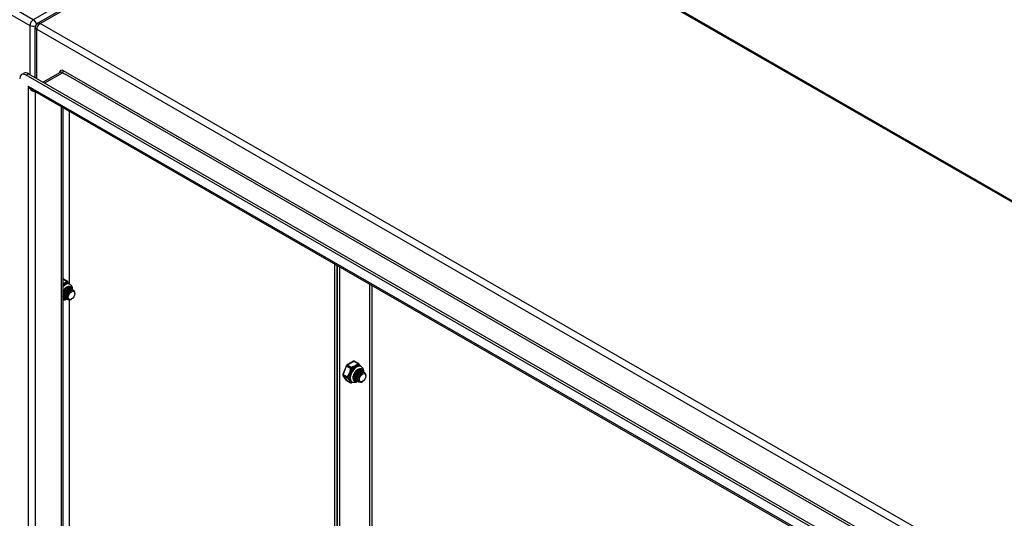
# Model space of a CAD drawing. Header units: inches. Extents: x 19 to 488, y 53 to 228.
# Tile 116 of 118: x 447 to 467, y 192 to 202. Entities that reach past the tile are written whole.
import ezdxf

# ---------------------------------------------------------------- set-up
doc = ezdxf.new("R2010")
doc.units = ezdxf.units.IN
doc.header["$MEASUREMENT"] = 0
doc.layers.add('Visible Edges(ANSI)', color=7, linetype='Continuous', lineweight=25)
doc.layers.add('Visible Tangent Edges(ANSI)', color=7, linetype='Continuous', lineweight=25)

msp = doc.modelspace()

# ---------------------------------------------------------------- linework, layer by layer
at = {"layer": 'Visible Edges(ANSI)'}
for p, q in [((453.863, 206.331), (446.932, 202.34)), ((453.962, 206.331), (487.763, 186.866)), ((446.882, 201.202), (446.882, 202.254)), ((446.596, 201.264), (446.644, 201.292)), ((479.633, 182.286), (446.694, 201.255)), ((446.743, 201.282), (479.681, 182.314)), ((447.404, 201.309), (447.05, 201.105)), ((479.547, 182.094), (446.821, 200.939)), ((447.461, 200.571), (447.461, 180.638)), ((447.596, 196.884), (447.596, 200.493)), ((453.157, 184.975), (453.157, 197.291)), ((453.205, 197.263), (453.205, 184.948)), ((453.205, 184.948), (453.205, 197.263)), ((453.253, 197.235), (453.253, 184.92)), ((447.47, 196.981), (447.554, 196.933)), ((447.576, 196.806), (447.579, 196.804)), ((447.594, 196.877), (447.608, 196.869)), ((447.474, 196.641), (447.474, 196.656)), ((447.474, 196.597), (447.477, 196.595)), ((447.502, 196.625), (447.502, 196.64)), ((447.53, 196.609), (447.53, 196.624)), ((447.541, 196.777), (447.553, 196.785)), ((447.557, 196.6), (447.557, 196.607)), ((447.569, 196.761), (447.581, 196.769)), ((447.596, 196.745), (447.609, 196.753)), ((447.604, 196.79), (447.606, 196.788)), ((447.624, 196.729), (447.634, 196.735)), ((447.631, 196.774), (447.634, 196.772)), ((447.659, 196.758), (447.662, 196.756)), ((447.709, 196.674), (447.709, 196.69)), ((447.467, 196.58), (447.461, 196.585)), ((447.502, 196.581), (447.504, 196.579)), ((447.53, 196.565), (447.532, 196.563)), ((447.557, 196.549), (447.56, 196.547)), ((447.596, 191.646), (447.596, 196.542)), ((447.641, 196.556), (447.637, 196.553)), ((453.399, 195.164), (453.327, 194.979)), ((453.55, 195.256), (453.407, 195.173)), ((453.57, 195.256), (453.654, 195.208)), ((453.693, 195.152), (453.707, 195.144)), ((453.329, 194.961), (453.401, 194.859)), ((453.546, 194.932), (453.545, 194.943)), ((453.64, 195.052), (453.653, 195.06)), ((453.668, 195.036), (453.681, 195.044)), ((453.675, 195.081), (453.678, 195.079)), ((453.696, 195.02), (453.708, 195.027)), ((453.703, 195.065), (453.706, 195.063)), ((453.724, 195.004), (453.733, 195.01)), ((453.731, 195.049), (453.734, 195.047)), ((453.759, 195.033), (453.762, 195.031)), ((453.809, 194.949), (453.809, 194.965)), ((453.407, 194.853), (453.491, 194.805)), ((453.507, 194.828), (453.52, 194.82)), ((453.545, 194.888), (453.548, 194.886)), ((453.573, 194.916), (453.573, 194.93)), ((453.573, 194.872), (453.576, 194.87)), ((453.601, 194.9), (453.601, 194.914)), ((453.601, 194.855), (453.604, 194.854)), ((453.629, 194.884), (453.629, 194.898)), ((453.629, 194.839), (453.632, 194.838)), ((453.657, 194.875), (453.657, 194.882)), ((453.657, 194.823), (453.66, 194.822)), ((453.741, 194.831), (453.737, 194.828))]:
    msp.add_line(p, q, dxfattribs=at)
at = {"layer": 'Visible Edges(ANSI)', "flags": 128}
for points in [[(447.461, 196.712), (447.467, 196.726), (447.475, 196.739), (447.483, 196.751), (447.492, 196.763), (447.502, 196.774), (447.511, 196.784), (447.522, 196.793), (447.532, 196.8), (447.542, 196.806), (447.552, 196.811), (447.562, 196.815), (447.571, 196.817), (447.579, 196.817), (447.587, 196.817), (447.594, 196.815), (447.601, 196.812)], [(447.538, 196.804), (447.541, 196.805), (447.543, 196.806), (447.546, 196.807), (447.549, 196.808), (447.551, 196.808), (447.554, 196.809), (447.556, 196.809), (447.559, 196.809), (447.561, 196.809), (447.563, 196.809), (447.566, 196.809), (447.568, 196.808), (447.57, 196.808), (447.572, 196.807), (447.574, 196.807), (447.576, 196.806), (447.578, 196.805), (447.58, 196.804), (447.582, 196.802), (447.583, 196.801), (447.585, 196.799), (447.587, 196.798), (447.588, 196.796), (447.59, 196.794)], [(447.576, 196.806), (447.575, 196.807), (447.574, 196.807), (447.573, 196.807), (447.572, 196.808), (447.571, 196.808), (447.57, 196.809), (447.569, 196.809), (447.568, 196.809), (447.567, 196.81), (447.566, 196.81), (447.564, 196.81), (447.563, 196.81), (447.562, 196.81), (447.561, 196.81), (447.56, 196.811), (447.559, 196.811), (447.558, 196.811), (447.556, 196.811), (447.555, 196.811), (447.554, 196.81), (447.553, 196.81), (447.551, 196.81), (447.55, 196.81), (447.549, 196.81)], [(447.56, 196.928), (447.565, 196.921), (447.571, 196.914), (447.583, 196.9), (447.595, 196.885), (447.601, 196.877), (447.607, 196.87)], [(447.608, 196.869), (447.621, 196.86), (447.632, 196.849), (447.641, 196.836), (447.648, 196.822), (447.653, 196.807), (447.656, 196.791), (447.658, 196.775), (447.658, 196.759)], [(447.49, 196.59), (447.489, 196.59), (447.487, 196.591), (447.486, 196.591), (447.484, 196.592), (447.483, 196.592), (447.482, 196.593), (447.48, 196.593), (447.479, 196.594), (447.477, 196.595), (447.476, 196.595), (447.475, 196.596), (447.474, 196.597), (447.472, 196.598), (447.471, 196.599), (447.47, 196.6), (447.469, 196.601), (447.468, 196.602), (447.467, 196.603), (447.466, 196.604), (447.465, 196.605), (447.464, 196.606), (447.463, 196.608), (447.462, 196.609), (447.461, 196.61)], [(447.461, 196.608), (447.461, 196.607), (447.462, 196.607), (447.462, 196.606), (447.463, 196.606), (447.463, 196.605), (447.464, 196.605), (447.464, 196.604), (447.465, 196.604), (447.465, 196.603), (447.466, 196.603), (447.466, 196.602), (447.467, 196.602), (447.467, 196.601), (447.468, 196.601), (447.468, 196.6), (447.469, 196.6), (447.47, 196.599), (447.47, 196.599), (447.471, 196.599), (447.471, 196.598), (447.472, 196.598), (447.473, 196.597), (447.473, 196.597), (447.474, 196.597)], [(447.462, 196.606), (447.462, 196.606), (447.462, 196.606), (447.462, 196.606), (447.462, 196.606), (447.462, 196.606), (447.462, 196.606), (447.462, 196.606), (447.462, 196.606), (447.462, 196.606), (447.462, 196.606), (447.462, 196.606), (447.462, 196.606), (447.462, 196.606), (447.461, 196.606), (447.461, 196.606), (447.461, 196.606), (447.461, 196.606), (447.461, 196.606), (447.461, 196.606), (447.461, 196.606), (447.461, 196.606), (447.461, 196.606), (447.461, 196.606), (447.461, 196.606)], [(447.604, 196.79), (447.596, 196.793), (447.588, 196.795), (447.579, 196.794), (447.569, 196.792), (447.559, 196.788), (447.549, 196.782), (447.539, 196.775), (447.529, 196.766), (447.519, 196.756), (447.51, 196.744), (447.502, 196.732), (447.494, 196.719), (447.488, 196.705), (447.483, 196.691), (447.478, 196.677), (447.476, 196.663), (447.474, 196.649), (447.474, 196.636), (447.475, 196.624), (447.478, 196.612), (447.482, 196.602), (447.487, 196.593), (447.494, 196.586), (447.502, 196.581)], [(447.541, 196.777), (447.536, 196.775), (447.532, 196.772), (447.528, 196.768), (447.524, 196.765), (447.52, 196.761), (447.515, 196.757), (447.512, 196.752), (447.508, 196.748), (447.504, 196.743), (447.5, 196.737), (447.497, 196.732), (447.494, 196.726), (447.491, 196.721), (447.488, 196.715), (447.485, 196.709), (447.483, 196.703), (447.481, 196.697), (447.479, 196.691), (447.477, 196.685), (447.476, 196.679), (447.475, 196.673), (447.474, 196.667), (447.474, 196.661), (447.474, 196.656)], [(447.518, 196.574), (447.508, 196.577), (447.499, 196.583), (447.491, 196.591), (447.485, 196.601), (447.48, 196.612), (447.478, 196.625), (447.477, 196.64), (447.478, 196.655), (447.48, 196.671), (447.485, 196.687), (447.491, 196.703), (447.498, 196.719), (447.507, 196.734), (447.517, 196.748), (447.527, 196.76), (447.539, 196.771), (447.55, 196.779), (447.562, 196.786), (447.573, 196.791), (447.584, 196.793), (447.594, 196.793), (447.603, 196.79), (447.611, 196.785), (447.617, 196.778)], [(447.631, 196.774), (447.624, 196.777), (447.616, 196.778), (447.607, 196.778), (447.597, 196.776), (447.587, 196.772), (447.577, 196.766), (447.567, 196.759), (447.557, 196.75), (447.547, 196.74), (447.538, 196.728), (447.53, 196.716), (447.522, 196.703), (447.516, 196.689), (447.51, 196.675), (447.506, 196.661), (447.503, 196.647), (447.502, 196.633), (447.502, 196.62), (447.503, 196.607), (447.506, 196.596), (447.51, 196.586), (447.515, 196.577), (447.522, 196.57), (447.53, 196.565)], [(447.569, 196.761), (447.564, 196.759), (447.56, 196.756), (447.556, 196.752), (447.552, 196.749), (447.547, 196.745), (447.543, 196.741), (447.539, 196.736), (447.536, 196.731), (447.532, 196.726), (447.528, 196.721), (447.525, 196.716), (447.522, 196.71), (447.519, 196.705), (447.516, 196.699), (447.513, 196.693), (447.511, 196.687), (447.509, 196.681), (447.507, 196.675), (447.505, 196.669), (447.504, 196.663), (447.503, 196.657), (447.502, 196.651), (447.502, 196.645), (447.502, 196.64)], [(447.546, 196.558), (447.536, 196.561), (447.527, 196.567), (447.519, 196.575), (447.513, 196.585), (447.508, 196.596), (447.505, 196.609), (447.505, 196.624), (447.505, 196.639), (447.508, 196.655), (447.513, 196.671), (447.519, 196.687), (447.526, 196.703), (447.535, 196.718), (447.545, 196.732), (447.555, 196.744), (447.566, 196.755), (447.578, 196.763), (447.589, 196.77), (447.601, 196.775), (447.612, 196.777), (447.622, 196.777), (447.631, 196.774), (447.639, 196.769), (447.645, 196.762)], [(447.659, 196.758), (447.652, 196.761), (447.643, 196.762), (447.634, 196.762), (447.625, 196.76), (447.615, 196.756), (447.605, 196.75), (447.595, 196.743), (447.585, 196.734), (447.575, 196.724), (447.566, 196.712), (447.558, 196.7), (447.55, 196.687), (447.544, 196.673), (447.538, 196.659), (447.534, 196.645), (447.531, 196.631), (447.53, 196.617), (447.53, 196.604), (447.531, 196.591), (447.534, 196.58), (447.538, 196.57), (447.543, 196.561), (447.55, 196.554), (447.557, 196.549)], [(447.596, 196.745), (447.592, 196.743), (447.588, 196.74), (447.584, 196.736), (447.579, 196.733), (447.575, 196.729), (447.571, 196.725), (447.567, 196.72), (447.563, 196.715), (447.56, 196.71), (447.556, 196.705), (447.553, 196.7), (447.549, 196.694), (447.546, 196.689), (447.544, 196.683), (447.541, 196.677), (447.539, 196.671), (447.537, 196.665), (447.535, 196.659), (447.533, 196.653), (447.532, 196.647), (447.531, 196.641), (447.53, 196.635), (447.53, 196.629), (447.53, 196.624)], [(447.601, 196.543), (447.588, 196.541), (447.575, 196.542), (447.564, 196.545), (447.554, 196.552), (447.545, 196.561), (447.539, 196.572), (447.535, 196.586), (447.533, 196.601), (447.533, 196.617), (447.535, 196.635), (447.54, 196.653), (447.546, 196.67), (447.554, 196.688), (447.564, 196.704), (447.575, 196.719), (447.587, 196.732), (447.6, 196.743), (447.612, 196.751), (447.625, 196.757), (447.637, 196.76), (447.648, 196.761), (447.659, 196.758), (447.667, 196.753), (447.674, 196.745)], [(447.624, 196.729), (447.62, 196.727), (447.616, 196.724), (447.611, 196.72), (447.607, 196.717), (447.603, 196.713), (447.599, 196.709), (447.595, 196.704), (447.591, 196.699), (447.588, 196.694), (447.584, 196.689), (447.581, 196.684), (447.577, 196.678), (447.574, 196.673), (447.572, 196.667), (447.569, 196.661), (447.567, 196.655), (447.565, 196.649), (447.563, 196.643), (447.561, 196.637), (447.56, 196.631), (447.559, 196.625), (447.558, 196.619), (447.558, 196.613), (447.557, 196.608)], [(447.706, 196.712), (447.702, 196.724), (447.695, 196.734), (447.685, 196.741), (447.675, 196.745), (447.662, 196.745), (447.649, 196.742), (447.635, 196.736), (447.621, 196.726), (447.608, 196.714), (447.595, 196.7), (447.584, 196.684), (447.574, 196.666), (447.566, 196.647), (447.561, 196.629), (447.558, 196.61), (447.558, 196.593), (447.56, 196.578), (447.565, 196.565), (447.573, 196.554), (447.583, 196.547), (447.595, 196.543), (447.608, 196.543), (447.622, 196.547), (447.637, 196.553)], [(447.543, 196.558), (447.534, 196.552), (447.524, 196.547), (447.514, 196.543), (447.504, 196.539), (447.493, 196.536), (447.482, 196.534), (447.472, 196.533), (447.461, 196.533)], [(453.659, 195.202), (453.664, 195.196), (453.67, 195.189), (453.682, 195.175), (453.695, 195.16), (453.701, 195.152), (453.706, 195.145)], [(453.566, 194.855), (453.561, 194.859), (453.557, 194.863), (453.552, 194.869), (453.549, 194.875), (453.546, 194.883), (453.544, 194.892), (453.543, 194.901), (453.542, 194.912), (453.543, 194.922), (453.544, 194.934), (453.546, 194.946), (453.549, 194.958), (453.553, 194.971), (453.558, 194.983), (453.564, 194.995), (453.571, 195.007), (453.578, 195.019), (453.585, 195.03), (453.594, 195.04), (453.602, 195.05), (453.611, 195.059), (453.62, 195.067), (453.63, 195.074), (453.639, 195.08), (453.648, 195.085), (453.657, 195.088), (453.666, 195.091), (453.674, 195.092), (453.681, 195.092), (453.688, 195.091), (453.694, 195.09), (453.7, 195.087)], [(453.546, 194.947), (453.546, 194.942), (453.546, 194.938), (453.546, 194.934), (453.546, 194.93), (453.546, 194.926), (453.546, 194.922), (453.546, 194.918), (453.547, 194.914), (453.548, 194.911), (453.548, 194.907), (453.549, 194.904), (453.551, 194.901), (453.552, 194.897), (453.553, 194.894), (453.555, 194.891), (453.556, 194.889), (453.558, 194.886), (453.56, 194.883), (453.562, 194.881), (453.564, 194.879), (453.566, 194.877), (453.568, 194.875), (453.571, 194.873), (453.573, 194.872)], [(453.59, 194.865), (453.585, 194.866), (453.581, 194.867), (453.577, 194.869), (453.573, 194.872), (453.57, 194.874), (453.566, 194.878), (453.563, 194.881), (453.56, 194.885), (453.558, 194.889), (453.556, 194.893), (453.554, 194.898), (453.552, 194.903), (453.551, 194.909), (453.55, 194.914), (453.549, 194.92), (453.548, 194.926), (453.548, 194.932), (453.549, 194.938), (453.549, 194.945), (453.55, 194.952), (453.551, 194.958), (453.553, 194.965), (453.554, 194.972), (453.556, 194.978)], [(453.64, 195.052), (453.636, 195.05), (453.632, 195.047), (453.627, 195.043), (453.623, 195.04), (453.619, 195.036), (453.615, 195.032), (453.611, 195.027), (453.607, 195.022), (453.603, 195.017), (453.6, 195.012), (453.597, 195.007), (453.593, 195.001), (453.59, 194.996), (453.587, 194.99), (453.585, 194.984), (453.583, 194.978), (453.58, 194.972), (453.579, 194.966), (453.577, 194.96), (453.576, 194.954), (453.575, 194.948), (453.574, 194.942), (453.574, 194.936), (453.573, 194.931)], [(453.703, 195.065), (453.696, 195.068), (453.687, 195.069), (453.678, 195.069), (453.669, 195.067), (453.659, 195.063), (453.649, 195.057), (453.638, 195.05), (453.628, 195.041), (453.619, 195.031), (453.61, 195.019), (453.601, 195.007), (453.594, 194.994), (453.587, 194.98), (453.582, 194.966), (453.578, 194.952), (453.575, 194.938), (453.574, 194.924), (453.574, 194.911), (453.575, 194.898), (453.578, 194.887), (453.582, 194.877), (453.587, 194.868), (453.593, 194.861), (453.601, 194.855)], [(453.618, 194.849), (453.607, 194.852), (453.598, 194.858), (453.59, 194.866), (453.584, 194.876), (453.58, 194.887), (453.577, 194.9), (453.576, 194.915), (453.577, 194.93), (453.58, 194.946), (453.584, 194.962), (453.59, 194.978), (453.598, 194.994), (453.606, 195.009), (453.616, 195.022), (453.627, 195.035), (453.638, 195.045), (453.65, 195.054), (453.661, 195.061), (453.672, 195.065), (453.683, 195.068), (453.693, 195.067), (453.702, 195.065), (453.71, 195.06), (453.717, 195.053)], [(453.731, 195.049), (453.723, 195.052), (453.715, 195.053), (453.706, 195.053), (453.696, 195.051), (453.687, 195.047), (453.676, 195.041), (453.666, 195.034), (453.656, 195.025), (453.647, 195.015), (453.638, 195.003), (453.629, 194.991), (453.622, 194.978), (453.615, 194.964), (453.61, 194.95), (453.606, 194.936), (453.603, 194.921), (453.601, 194.908), (453.601, 194.895), (453.603, 194.882), (453.605, 194.871), (453.609, 194.861), (453.615, 194.852), (453.621, 194.845), (453.629, 194.839)], [(453.668, 195.036), (453.664, 195.034), (453.659, 195.031), (453.655, 195.027), (453.651, 195.024), (453.647, 195.02), (453.643, 195.016), (453.639, 195.011), (453.635, 195.006), (453.631, 195.001), (453.628, 194.996), (453.624, 194.991), (453.621, 194.985), (453.618, 194.98), (453.615, 194.974), (453.613, 194.968), (453.61, 194.962), (453.608, 194.956), (453.606, 194.95), (453.605, 194.944), (453.604, 194.938), (453.603, 194.932), (453.602, 194.926), (453.601, 194.92), (453.601, 194.914)], [(453.646, 194.833), (453.635, 194.836), (453.626, 194.842), (453.618, 194.85), (453.612, 194.859), (453.608, 194.871), (453.605, 194.884), (453.604, 194.899), (453.605, 194.914), (453.608, 194.93), (453.612, 194.946), (453.618, 194.962), (453.626, 194.978), (453.634, 194.993), (453.644, 195.006), (453.655, 195.019), (453.666, 195.029), (453.677, 195.038), (453.689, 195.045), (453.7, 195.049), (453.711, 195.052), (453.721, 195.051), (453.73, 195.049), (453.738, 195.044), (453.745, 195.037)], [(453.759, 195.033), (453.751, 195.036), (453.743, 195.037), (453.734, 195.037), (453.724, 195.035), (453.714, 195.031), (453.704, 195.025), (453.694, 195.018), (453.684, 195.009), (453.675, 194.999), (453.666, 194.987), (453.657, 194.975), (453.65, 194.962), (453.643, 194.948), (453.638, 194.934), (453.634, 194.919), (453.631, 194.905), (453.629, 194.892), (453.629, 194.879), (453.631, 194.866), (453.633, 194.855), (453.637, 194.845), (453.643, 194.836), (453.649, 194.829), (453.657, 194.823)], [(453.696, 195.02), (453.692, 195.018), (453.687, 195.015), (453.683, 195.011), (453.679, 195.008), (453.675, 195.004), (453.671, 194.999), (453.667, 194.995), (453.663, 194.99), (453.659, 194.985), (453.656, 194.98), (453.652, 194.975), (453.649, 194.969), (453.646, 194.964), (453.643, 194.958), (453.641, 194.952), (453.638, 194.946), (453.636, 194.94), (453.634, 194.934), (453.633, 194.928), (453.631, 194.922), (453.63, 194.916), (453.63, 194.91), (453.629, 194.904), (453.629, 194.898)], [(453.701, 194.818), (453.687, 194.816), (453.675, 194.816), (453.663, 194.82), (453.653, 194.826), (453.645, 194.835), (453.638, 194.847), (453.634, 194.86), (453.632, 194.876), (453.632, 194.892), (453.635, 194.91), (453.639, 194.927), (453.646, 194.945), (453.654, 194.962), (453.664, 194.979), (453.675, 194.994), (453.687, 195.007), (453.699, 195.018), (453.712, 195.026), (453.725, 195.032), (453.737, 195.035), (453.748, 195.035), (453.758, 195.033), (453.767, 195.027), (453.774, 195.019)], [(453.638, 195.079), (453.64, 195.08), (453.643, 195.081), (453.645, 195.082), (453.648, 195.082), (453.651, 195.083), (453.653, 195.083), (453.656, 195.084), (453.658, 195.084), (453.66, 195.084), (453.663, 195.084), (453.665, 195.084), (453.667, 195.083), (453.669, 195.083), (453.672, 195.082), (453.674, 195.081), (453.676, 195.08), (453.678, 195.08), (453.679, 195.078), (453.681, 195.077), (453.683, 195.076), (453.685, 195.074), (453.686, 195.073), (453.688, 195.071), (453.689, 195.069)], [(453.675, 195.081), (453.674, 195.081), (453.673, 195.082), (453.672, 195.082), (453.671, 195.083), (453.67, 195.083), (453.669, 195.084), (453.668, 195.084), (453.667, 195.084), (453.666, 195.084), (453.665, 195.085), (453.664, 195.085), (453.663, 195.085), (453.662, 195.085), (453.661, 195.085), (453.659, 195.085), (453.658, 195.085), (453.657, 195.085), (453.656, 195.085), (453.655, 195.085), (453.653, 195.085), (453.652, 195.085), (453.651, 195.085), (453.65, 195.085), (453.648, 195.085)], [(453.806, 194.987), (453.801, 194.999), (453.794, 195.009), (453.785, 195.016), (453.774, 195.019), (453.762, 195.02), (453.749, 195.017), (453.735, 195.011), (453.721, 195.001), (453.707, 194.989), (453.695, 194.975), (453.683, 194.958), (453.673, 194.941), (453.666, 194.922), (453.66, 194.903), (453.657, 194.885), (453.657, 194.868), (453.66, 194.853), (453.665, 194.839), (453.673, 194.829), (453.683, 194.822), (453.694, 194.818), (453.708, 194.818), (453.722, 194.821), (453.737, 194.828)], [(453.724, 195.004), (453.719, 195.002), (453.715, 194.999), (453.711, 194.995), (453.707, 194.992), (453.703, 194.988), (453.699, 194.983), (453.695, 194.979), (453.691, 194.974), (453.687, 194.969), (453.683, 194.964), (453.68, 194.959), (453.677, 194.953), (453.674, 194.947), (453.671, 194.942), (453.668, 194.936), (453.666, 194.93), (453.664, 194.924), (453.662, 194.918), (453.661, 194.912), (453.659, 194.906), (453.658, 194.9), (453.658, 194.894), (453.657, 194.888), (453.657, 194.882)], [(453.707, 195.144), (453.72, 195.135), (453.732, 195.124), (453.741, 195.111), (453.748, 195.096), (453.753, 195.081), (453.756, 195.066), (453.757, 195.05), (453.757, 195.034)], [(453.533, 194.814), (453.521, 194.809), (453.51, 194.804)], [(453.643, 194.833), (453.629, 194.825), (453.614, 194.818), (453.599, 194.813), (453.583, 194.809), (453.567, 194.808), (453.551, 194.809), (453.535, 194.813), (453.52, 194.82)], [(453.545, 194.888), (453.545, 194.888), (453.545, 194.888), (453.545, 194.888), (453.545, 194.888), (453.545, 194.888), (453.545, 194.888), (453.545, 194.888), (453.545, 194.888), (453.545, 194.888), (453.545, 194.888), (453.545, 194.888), (453.545, 194.888), (453.545, 194.888), (453.545, 194.888), (453.545, 194.888), (453.545, 194.888), (453.545, 194.888), (453.545, 194.888), (453.545, 194.888), (453.545, 194.888), (453.545, 194.888), (453.545, 194.888), (453.545, 194.888), (453.545, 194.888)], [(453.562, 194.881), (453.561, 194.881), (453.56, 194.881), (453.56, 194.881), (453.559, 194.882), (453.558, 194.882), (453.557, 194.882), (453.557, 194.882), (453.556, 194.883), (453.555, 194.883), (453.554, 194.883), (453.554, 194.883), (453.553, 194.884), (453.552, 194.884), (453.551, 194.884), (453.551, 194.885), (453.55, 194.885), (453.549, 194.885), (453.549, 194.886), (453.548, 194.886), (453.547, 194.887), (453.547, 194.887), (453.546, 194.887), (453.545, 194.888), (453.545, 194.888)]]:
    msp.add_lwpolyline(points, dxfattribs=at)
at = {"layer": 'Visible Edges(ANSI)'}
for centre, radius, start, end in [((446.981, 202.254), 0.099, 119.936, 180), ((447.461, 196.964), 0.0197, 60.064, 89.354), ((447.544, 196.916), 0.0197, 36.716, 60.064), ((453.417, 195.156), 0.0197, 119.936, 158.8021), ((453.56, 195.239), 0.0197, 60.064, 119.936), ((453.644, 195.191), 0.0197, 36.716, 60.064), ((453.345, 194.972), 0.0197, 158.8021, 215.0271), ((453.417, 194.87), 0.0197, 215.0271, 240.064), ((453.501, 194.822), 0.0197, 240.064, 297.2321)]:
    msp.add_arc(centre, radius, start, end, dxfattribs=at)
for centre, major_axis, start_param, end_param in [((446.694, 201.094), (-0.098, 0.171), 5.499721, 7.070517), ((446.743, 201.121), (-0.098, 0.171), 5.499721, 6.283185), ((447.525, 196.701), (0.067, 0.116), 5.718546, 6.217869), ((447.498, 196.717), (0.079, 0.136), 5.540636, 5.67712), ((447.627, 196.643), (0.058, 0.101), 5.495853, 5.750129), ((447.525, 196.701), (-0.067, -0.116), 0.065316, 0.520508), ((447.498, 196.717), (0.079, 0.136), 3.747658, 3.892421), ((453.625, 194.976), (0.067, 0.116), 5.718546, 6.217869), ((453.597, 194.992), (0.079, 0.136), 5.540636, 5.67712), ((453.726, 194.917), (0.058, 0.101), 5.495853, 5.750129), ((453.625, 194.976), (-0.067, -0.116), 0.065316, 0.520508), ((453.597, 194.992), (0.079, 0.136), 3.747658, 3.892421)]:
    msp.add_ellipse(centre, major_axis=major_axis, ratio=0.578093, start_param=start_param, end_param=end_param, dxfattribs=at)
for centre in [(447.641, 196.635), (453.74, 194.909)]:
    msp.add_ellipse(centre, major_axis=(-0.0481, -0.0836), ratio=0.578093, dxfattribs=at)
at = {"layer": 'Visible Tangent Edges(ANSI)'}
for p, q in [((412.97, 221.759), (446.771, 202.294)), ((446.841, 202.415), (413.04, 221.88)), ((453.772, 206.407), (446.841, 202.415)), ((446.981, 202.335), (453.912, 206.326)), ((487.713, 186.861), (453.912, 206.326)), ((446.771, 202.294), (446.771, 201.266)), ((446.911, 202.214), (480.712, 182.749)), ((446.911, 201.185), (446.911, 202.214)), ((480.782, 182.87), (446.981, 202.335)), ((480.148, 182.528), (447.476, 201.342)), ((446.694, 201.255), (446.743, 201.282)), ((447.079, 201.089), (447.454, 201.304)), ((447.454, 201.304), (447.525, 201.263)), ((480.055, 182.531), (447.525, 201.263)), ((446.736, 201.022), (479.592, 182.101)), ((446.736, 201.022), (446.736, 180.203)), ((446.876, 200.908), (446.876, 180.309)), ((447.432, 180.629), (447.432, 200.588)), ((447.461, 196.98), (447.544, 196.932)), ((453.89, 184.346), (453.89, 196.868)), ((453.934, 196.843), (453.934, 184.346)), ((453.333, 194.973), (453.405, 195.158)), ((453.405, 195.158), (453.489, 195.109)), ((453.417, 195.173), (453.56, 195.255)), ((453.501, 195.124), (453.417, 195.173)), ((453.56, 195.255), (453.644, 195.207)), ((453.417, 194.925), (453.333, 194.973)), ((453.405, 194.855), (453.333, 194.957)), ((453.333, 194.957), (453.417, 194.909)), ((453.489, 194.807), (453.405, 194.855))]:
    msp.add_line(p, q, dxfattribs=at)
at = {"layer": 'Visible Tangent Edges(ANSI)', "flags": 128}
for points in [[(447.544, 196.932), (447.541, 196.929), (447.537, 196.927), (447.534, 196.924), (447.53, 196.922), (447.527, 196.919), (447.524, 196.917), (447.521, 196.914), (447.518, 196.911), (447.515, 196.909), (447.512, 196.906), (447.509, 196.903), (447.506, 196.901), (447.503, 196.898), (447.5, 196.896), (447.497, 196.893), (447.493, 196.891), (447.49, 196.888), (447.486, 196.886), (447.482, 196.883), (447.478, 196.881), (447.474, 196.879), (447.47, 196.877), (447.465, 196.875), (447.461, 196.874)], [(447.461, 196.858), (447.465, 196.861), (447.47, 196.864), (447.475, 196.867), (447.48, 196.869), (447.484, 196.872), (447.489, 196.875), (447.494, 196.877), (447.498, 196.88), (447.502, 196.882), (447.507, 196.885), (447.511, 196.887), (447.515, 196.889), (447.519, 196.892), (447.523, 196.894), (447.526, 196.896), (447.53, 196.898), (447.534, 196.9), (447.537, 196.901), (447.541, 196.903), (447.545, 196.905), (447.548, 196.906), (447.552, 196.907), (447.555, 196.909), (447.559, 196.91)], [(447.559, 196.91), (447.561, 196.909), (447.562, 196.907), (447.564, 196.906), (447.566, 196.905), (447.568, 196.904), (447.57, 196.902), (447.572, 196.901), (447.574, 196.9), (447.576, 196.898), (447.578, 196.897), (447.58, 196.895), (447.582, 196.893), (447.584, 196.892), (447.586, 196.89), (447.588, 196.888), (447.59, 196.887), (447.592, 196.885), (447.594, 196.883), (447.596, 196.881), (447.598, 196.879), (447.6, 196.877), (447.601, 196.875), (447.603, 196.873), (447.605, 196.871)], [(453.644, 195.207), (453.638, 195.203), (453.633, 195.199), (453.628, 195.195), (453.623, 195.191), (453.618, 195.187), (453.614, 195.183), (453.609, 195.179), (453.604, 195.175), (453.6, 195.171), (453.594, 195.167), (453.589, 195.163), (453.583, 195.159), (453.577, 195.156), (453.57, 195.153), (453.564, 195.15), (453.557, 195.147), (453.549, 195.144), (453.542, 195.142), (453.535, 195.139), (453.528, 195.136), (453.521, 195.133), (453.514, 195.131), (453.507, 195.128), (453.501, 195.124)], [(453.514, 195.101), (453.519, 195.106), (453.525, 195.11), (453.531, 195.115), (453.538, 195.119), (453.544, 195.123), (453.551, 195.127), (453.558, 195.131), (453.564, 195.136), (453.571, 195.14), (453.578, 195.143), (453.585, 195.147), (453.592, 195.151), (453.598, 195.155), (453.604, 195.159), (453.61, 195.162), (453.616, 195.165), (453.622, 195.168), (453.627, 195.171), (453.632, 195.174), (453.638, 195.177), (453.643, 195.179), (453.648, 195.181), (453.653, 195.183), (453.658, 195.185)], [(453.658, 195.185), (453.66, 195.184), (453.662, 195.182), (453.664, 195.181), (453.666, 195.18), (453.668, 195.179), (453.67, 195.177), (453.672, 195.176), (453.674, 195.174), (453.676, 195.173), (453.678, 195.171), (453.68, 195.17), (453.682, 195.168), (453.684, 195.167), (453.686, 195.165), (453.688, 195.163), (453.69, 195.161), (453.692, 195.16), (453.694, 195.158), (453.695, 195.156), (453.697, 195.154), (453.699, 195.152), (453.701, 195.15), (453.703, 195.148), (453.704, 195.146)], [(453.489, 195.109), (453.486, 195.101), (453.484, 195.093), (453.482, 195.085), (453.48, 195.077), (453.478, 195.068), (453.477, 195.06), (453.475, 195.052), (453.473, 195.043), (453.471, 195.035), (453.469, 195.027), (453.467, 195.019), (453.464, 195.011), (453.461, 195.003), (453.457, 194.996), (453.453, 194.989), (453.449, 194.982), (453.445, 194.975), (453.441, 194.968), (453.437, 194.961), (453.432, 194.954), (453.428, 194.947), (453.424, 194.94), (453.421, 194.932), (453.417, 194.925)], [(453.441, 194.915), (453.443, 194.922), (453.445, 194.929), (453.447, 194.936), (453.45, 194.943), (453.453, 194.95), (453.455, 194.958), (453.458, 194.965), (453.461, 194.973), (453.465, 194.981), (453.468, 194.989), (453.471, 194.997), (453.475, 195.006), (453.478, 195.014), (453.481, 195.023), (453.484, 195.031), (453.487, 195.04), (453.49, 195.048), (453.494, 195.056), (453.497, 195.064), (453.5, 195.072), (453.503, 195.08), (453.507, 195.087), (453.51, 195.094), (453.514, 195.101)], [(453.417, 194.909), (453.421, 194.904), (453.424, 194.9), (453.428, 194.895), (453.432, 194.89), (453.437, 194.885), (453.441, 194.88), (453.445, 194.875), (453.449, 194.87), (453.453, 194.865), (453.457, 194.861), (453.461, 194.856), (453.464, 194.852), (453.467, 194.847), (453.469, 194.843), (453.471, 194.84), (453.473, 194.836), (453.475, 194.832), (453.477, 194.829), (453.478, 194.825), (453.48, 194.822), (453.482, 194.818), (453.484, 194.815), (453.486, 194.811), (453.489, 194.807)], [(453.514, 194.812), (453.51, 194.814), (453.507, 194.816), (453.503, 194.819), (453.5, 194.821), (453.497, 194.824), (453.494, 194.827), (453.49, 194.83), (453.487, 194.833), (453.484, 194.837), (453.481, 194.841), (453.478, 194.845), (453.475, 194.85), (453.471, 194.855), (453.468, 194.86), (453.465, 194.865), (453.461, 194.87), (453.458, 194.876), (453.455, 194.882), (453.453, 194.887), (453.45, 194.893), (453.447, 194.898), (453.445, 194.904), (453.443, 194.91), (453.441, 194.915)], [(453.529, 194.816), (453.529, 194.816), (453.528, 194.815), (453.527, 194.815), (453.527, 194.815), (453.526, 194.815), (453.525, 194.815), (453.525, 194.815), (453.524, 194.814), (453.523, 194.814), (453.523, 194.814), (453.522, 194.814), (453.521, 194.814), (453.521, 194.814), (453.52, 194.813), (453.519, 194.813), (453.519, 194.813), (453.518, 194.813), (453.517, 194.813), (453.517, 194.813), (453.516, 194.812), (453.516, 194.812), (453.515, 194.812), (453.514, 194.812), (453.514, 194.812)]]:
    msp.add_lwpolyline(points, dxfattribs=at)
at = {"layer": 'Visible Tangent Edges(ANSI)'}
for centre, major_axis, ratio, start_param, end_param in [((446.841, 202.334), (0.0494, 0.0858), 0.578093, 0.783464, 2.354261), ((446.841, 202.334), (-0.0494, 0.0858), 0.578093, 4.235155, 5.499721), ((446.841, 202.334), (-0.099, 0), 0.575862, 0.785398, 2.050343), ((446.981, 202.254), (-0.099, 0), 0.575862, 0, 0.785398), ((446.981, 202.254), (-0.0494, -0.0858), 0.578093, 3.925057, 5.495853), ((446.981, 202.254), (-0.0494, 0.0858), 0.578093, 5.499721, 6.283185), ((447.476, 201.236), (-0.065, 0.113), 0.578093, 5.499721, 6.988298), ((447.454, 201.33), (0.0155, 0.0269), 0.578093, 3.925057, 5.495853), ((447.454, 201.223), (-0.0494, 0.0858), 0.578093, 5.499721, 6.283185), ((446.806, 201.062), (0.095, -0.132), 0.494861, 4.660263, 5.447595), ((446.806, 201.062), (0.066, -0.148), 0.494835, 4.763011, 6.227417), ((447.461, 196.964), (0.0098, 0.0171), 0.578093, 0, 0.767518), ((447.5, 196.715), (0.093, 0.162), 0.578093, 0, 1.087676), ((447.514, 196.707), (0.093, 0.162), 0.578093, 0, 1.200229), ((447.542, 196.691), (0.074, 0.128), 0.578093, 5.586953, 7.960387), ((447.542, 196.691), (0.073, 0.126), 0.578093, 5.604861, 7.977379), ((447.544, 196.916), (0.0098, 0.0171), 0.578093, 0, 0.783464), ((447.544, 196.916), (-0.0107, 0.0165), 0.609588, 3.996047, 5.470059), ((447.544, 196.916), (0.0158, 0.0118), 0.754115, 5.139012, 6.283185), ((447.534, 196.696), (0.067, 0.116), 0.578093, 5.752575, 6.283185), ((447.542, 196.691), (-0.073, -0.126), 0.578093, 6.155921, 6.93146), ((447.542, 196.691), (-0.074, -0.128), 0.578093, 6.172913, 6.948591), ((447.534, 196.696), (-0.067, -0.116), 0.578093, 0, 0.525906), ((453.417, 195.156), (-0.0184, 0.0071), 0.209664, 0, 0.938208), ((453.417, 195.156), (0.0098, 0.0171), 0.578093, 0.783464, 1.830662), ((453.417, 195.156), (-0.0098, 0.0171), 0.578093, 5.499721, 6.283185), ((453.6, 194.99), (-0.093, -0.162), 0.578093, 3.141593, 6.283185), ((453.614, 194.982), (0.093, 0.162), 0.578093, 0, 3.141593), ((453.56, 195.239), (-0.0098, 0.0171), 0.578093, 5.499721, 6.283185), ((453.56, 195.239), (0.0098, 0.0171), 0.578093, 0, 0.783464), ((453.644, 195.191), (0.0098, 0.0171), 0.578093, 0, 0.783464), ((453.644, 195.191), (-0.0107, 0.0165), 0.609588, 3.996047, 5.470059), ((453.644, 195.191), (0.0158, 0.0118), 0.754115, 5.139012, 6.283185), ((453.345, 194.972), (-0.0184, 0.0071), 0.209664, 0, 0.938208), ((453.345, 194.972), (-0.0161, -0.0113), 0.787757, 0, 0.35258), ((453.345, 194.972), (-0.0098, -0.0171), 0.578093, 4.972255, 6.019452), ((453.501, 195.108), (-0.0098, -0.0171), 0.578093, 3.925057, 4.972255), ((453.501, 195.108), (-0.0187, 0.0063), 0.17693, 0.929322, 2.403334), ((453.501, 195.108), (0.009, -0.0175), 0.54478, 0.910625, 2.384637), ((453.642, 194.966), (-0.074, -0.128), 0.578093, 2.44536, 6.948591), ((453.642, 194.966), (0.073, 0.126), 0.578093, 5.604861, 10.073053), ((453.633, 194.971), (0.067, 0.116), 0.578093, 5.752575, 6.283185), ((453.417, 194.87), (-0.0161, -0.0113), 0.787757, 0, 0.35258), ((453.417, 194.87), (-0.0098, -0.0171), 0.578093, 6.019452, 6.283185), ((453.429, 194.924), (-0.0098, -0.0171), 0.578093, 4.972255, 6.019452), ((453.429, 194.924), (0.018, -0.008), 0.241739, 4.090324, 5.564336), ((453.429, 194.924), (-0.0158, -0.0118), 0.754115, 0.329838, 1.80385), ((453.501, 194.822), (-0.0165, -0.0107), 0.818923, 0.3797, 1.853712), ((453.501, 194.822), (-0.0098, -0.0171), 0.578093, 6.019452, 6.283185), ((453.501, 194.822), (0.009, -0.0175), 0.54478, 0, 0.717057), ((453.633, 194.971), (-0.067, -0.116), 0.578093, 0, 0.525906)]:
    msp.add_ellipse(centre, major_axis=major_axis, ratio=ratio, start_param=start_param, end_param=end_param, dxfattribs=at)

doc.saveas('drawing.dxf')
